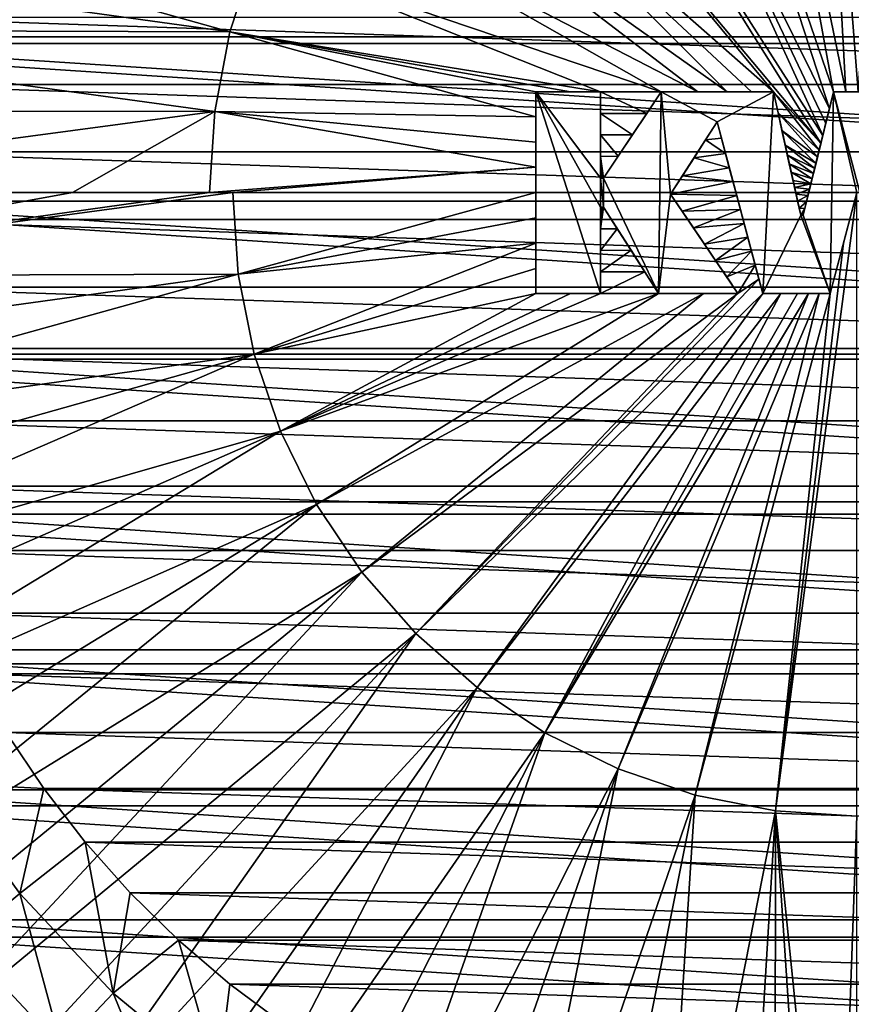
# Model space of a CAD drawing. Header units: metres. Extents: x -23 to 23, y -109 to 35.
# Tile 54 of 73: x -15 to 0, y -14 to 3. Entities that reach past the tile are written whole.
import ezdxf

# ---------------------------------------------------------------- set-up
doc = ezdxf.new("R2010")
doc.units = ezdxf.units.M
doc.layers.add('solid_ORA_SW0003', color=7, linetype='CONTINUOUS')

msp = doc.modelspace()

# ---------------------------------------------------------------- linework, layer by layer
at = {"layer": 'solid_ORA_SW0003'}
for points in [[(-0.190088, 1.900056, 160.6203), (-0.705647, 11.365931, 160.433716), (-2.105811, 11.189049, 160.433716)], [(0.022499, 1.900056, 160.620468), (0.705647, 11.365931, 160.433716), (-0.705647, 11.365931, 160.433716)], [(-0.190088, 1.900056, 160.6203), (0.022499, 1.900056, 160.620468), (-0.705647, 11.365931, 160.433716)], [(-2.105811, 11.189049, 160.433716), (-3.472766, 10.838075, 160.433716), (-0.401728, 1.900056, 160.61969)], [(-0.190088, 1.900056, 160.6203), (-2.105811, 11.189049, 160.433716), (-0.401728, 1.900056, 160.61969)], [(-3.472766, 10.838075, 160.433716), (-4.784953, 10.318542, 160.433716), (-0.475329, 1.602898, 160.624298)], [(-3.472766, 10.838075, 160.433716), (-0.475329, 1.602898, 160.624298), (-0.401728, 1.900056, 160.61969)], [(-4.784953, 10.318542, 160.433716), (-6.021678, 9.638647, 160.433716), (-0.589107, 1.143523, 160.630692)], [(-4.784953, 10.318542, 160.433716), (-0.537375, 1.352388, 160.627914), (-0.475329, 1.602898, 160.624298)], [(-4.784953, 10.318542, 160.433716), (-0.589107, 1.143523, 160.630692), (-0.537375, 1.352388, 160.627914)], [(-6.021678, 9.638647, 160.433716), (-7.163439, 8.80911, 160.433716), (-0.622443, 1.008927, 160.632278)], [(-6.021678, 9.638647, 160.433716), (-0.622443, 1.008927, 160.632278), (-0.589107, 1.143523, 160.630692)], [(-7.163439, 8.80911, 160.433716), (-8.192227, 7.843013, 160.433716), (-1.44873, 1.900056, 160.611374)], [(-7.163439, 8.80911, 160.433716), (-1.44873, 1.900056, 160.611374), (-0.622443, 1.008927, 160.632278)], [(-8.192227, 7.843013, 160.433716), (-9.091819, 6.755593, 160.433716), (-2.252775, 1.900056, 160.601089)], [(-8.192227, 7.843013, 160.433716), (-1.829119, 1.900056, 160.606796), (-1.44873, 1.900056, 160.611374)], [(-8.192227, 7.843013, 160.433716), (-2.252775, 1.900056, 160.601089), (-1.829119, 1.900056, 160.606796)], [(-9.091819, 6.755593, 160.433716), (-9.848028, 5.563999, 160.433716), (-2.759727, 1.900056, 160.593628)], [(-9.091819, 6.755593, 160.433716), (-2.759727, 1.900056, 160.593628), (-2.252775, 1.900056, 160.601089)], [(-20.926617, 5.75727, 160.176529), (-21.248543, 4.376598, 160.176529), (-10.88504, 2.944803, 160.433716)], [(-20.926617, 5.75727, 160.176529), (-10.88504, 2.944803, 160.433716), (-10.448927, 4.287023, 160.433716)], [(20.57247, 2.858529, 129.534592), (-20.57247, 2.858529, 129.534592), (-20.0429, 5.520692, 129.534592)], [(20.57247, 2.858529, 129.534592), (-20.0429, 5.520692, 129.534592), (20.0429, 5.520692, 129.534592)], [(-9.848028, 5.563999, 160.433716), (-10.448927, 4.287023, 160.433716), (-3.398321, 1.900056, 160.583527)], [(-9.848028, 5.563999, 160.433716), (-3.398321, 1.900056, 160.583527), (-2.759727, 1.900056, 160.593628)], [(-20.820354, 2.740934, -1.4), (-20.284445, 5.435173, -1.4), (20.820354, 2.740934, -1.4)], [(-20.284445, 5.435173, -1.4), (20.284445, 5.435173, -1.4), (20.820354, 2.740934, -1.4)], [(-21.248543, 4.376598, 160.176529), (-21.479481, 2.977827, 160.176529), (-10.88504, 2.944803, 160.433716)], [(-10.448927, 4.287023, 160.433716), (-10.88504, 2.944803, 160.433716), (-4.447711, 1.899944, 160.565735)], [(-10.448927, 4.287023, 160.433716), (-4.447711, 1.899944, 160.565735), (-3.398321, 1.900056, 160.583527)], [(-17.299726, 2.030006, 121.353569), (17.299685, 2.030374, 121.353569), (-17.123428, 3.192157, 121.353569)], [(-17.123428, 3.192157, 121.353569), (17.299685, 2.030374, 121.353569), (17.123358, 3.192536, 121.353569)], [(-21.479481, 2.977827, 160.176529), (-21.618441, 1.566947, 160.176529), (-11.14949, 1.558508, 160.433716)], [(-21.479481, 2.977827, 160.176529), (-11.14949, 1.558508, 160.433716), (-10.88504, 2.944803, 160.433716)], [(-10.88504, 2.944803, 160.433716), (-11.14949, 1.558508, 160.433716), (-5.574687, 1.465082, 160.547668)], [(-10.88504, 2.944803, 160.433716), (-4.973688, 1.899996, 160.556396), (-4.447711, 1.899944, 160.565735)], [(-10.88504, 2.944803, 160.433716), (-5.574687, 1.900056, 160.545441), (-4.973688, 1.899996, 160.556396)], [(-10.88504, 2.944803, 160.433716), (-5.574687, 1.465082, 160.547668), (-5.574687, 1.900056, 160.545441)], [(-21, 0, -1.4), (-20.820354, 2.740934, -1.4), (21, 0, -1.4)], [(-20.820354, 2.740934, -1.4), (20.820354, 2.740934, -1.4), (21, 0, -1.4)], [(-20.57247, 2.858529, 129.534592), (20.75, 0.15, 129.534592), (-20.75, 0.15, 129.534592)], [(20.57247, 2.858529, 129.534592), (20.75, 0.15, 129.534592), (-20.57247, 2.858529, 129.534592)], [(-17.39727, 0.85832, 121.353569), (17.397253, 0.858675, 121.353569), (-17.299726, 2.030006, 121.353569)], [(-17.299726, 2.030006, 121.353569), (17.397253, 0.858675, 121.353569), (17.299685, 2.030374, 121.353569)], [(-5.574687, 1.900056, 160.449997), (-5.574687, 0.15, 160.550613), (-5.574687, -0.289814, 160.550278)], [(-5.574687, 1.900056, 160.449997), (-5.574687, 0.589843, 160.550278), (-5.574687, 0.15, 160.550613)], [(-5.574687, 1.900056, 160.449997), (-5.574687, -0.289814, 160.550278), (-5.574687, -0.72837, 160.549286)], [(-5.574687, 1.900056, 160.449997), (-5.574687, -0.72837, 160.549286), (-5.574687, -1.164995, 160.547668)], [(-5.574687, 1.900056, 160.449997), (-5.574687, -1.164995, 160.547668), (-5.574687, -1.599944, 160.545441)], [(-5.574687, 1.900056, 160.449997), (-5.574687, -1.599944, 160.545441), (-5.574687, -1.599944, 160.449997)], [(-4.447711, 1.899944, 160.449997), (-4.973688, 1.899996, 160.556396), (-5.574687, 1.900056, 160.545441)], [(-5.574687, 1.900056, 160.449997), (-5.574687, 1.900056, 160.545441), (-5.574687, 1.465082, 160.547668)], [(-4.447711, 1.899944, 160.449997), (-5.574687, 1.900056, 160.545441), (-5.574687, 1.900056, 160.449997)], [(-5.574687, 1.900056, 160.449997), (-5.574687, 1.465082, 160.547668), (-5.574687, 1.028429, 160.549286)], [(-5.574687, 1.900056, 160.449997), (-5.574687, 1.028429, 160.549286), (-5.574687, 0.589843, 160.550278)], [(-5.574687, 1.900056, 160.449997), (-4.447711, -1.599944, 160.449997), (-4.447711, -0.102996, 160.449997)], [(-4.447711, 0.402996, 160.449997), (-5.574687, 1.900056, 160.449997), (-4.447711, -0.102996, 160.449997)], [(-5.574687, 1.900056, 160.449997), (-5.574687, -1.599944, 160.449997), (-4.447711, -1.599944, 160.449997)], [(-4.447711, 0.402996, 160.449997), (-4.447711, 1.899944, 160.449997), (-5.574687, 1.900056, 160.449997)], [(-4.447711, 1.899944, 160.449997), (-4.447711, 1.899944, 160.565735), (-4.973688, 1.899996, 160.556396)], [(-4.447711, 1.899944, 160.565735), (-3.648186, 1.525765, 160.582123), (-3.398321, 1.900056, 160.583527)], [(-4.447711, 1.899944, 160.565735), (-4.447711, 1.527224, 160.568054), (-3.648186, 1.525765, 160.582123)], [(-4.447711, 0.402996, 160.449997), (-4.447711, 1.527224, 160.568054), (-4.447711, 1.899944, 160.565735)], [(-4.447711, 0.402996, 160.449997), (-4.447711, 1.899944, 160.565735), (-4.447711, 1.899944, 160.449997)], [(-3.398321, 1.900056, 160.449997), (-4.145029, 0.781507, 160.576691), (-4.397711, 0.402996, 160.572754)], [(-3.398321, 1.900056, 160.449997), (-4.397711, 0.402996, 160.572754), (-4.397711, 0.402996, 160.449997)], [(-3.398321, 1.900056, 160.449997), (-4.397711, 0.402996, 160.449997), (-3.441233, -1.599944, 160.449997)], [(-3.398321, 1.900056, 160.449997), (-3.896135, 1.154345, 160.579819), (-4.145029, 0.781507, 160.576691)], [(-3.398321, 1.900056, 160.449997), (-3.648186, 1.525765, 160.582123), (-3.896135, 1.154345, 160.579819)], [(-3.398321, 1.900056, 160.449997), (-3.398321, 1.900056, 160.583527), (-3.648186, 1.525765, 160.582123)], [(-3.398321, 1.900056, 160.449997), (-3.441233, -1.599944, 160.449997), (-3.23259, 0.123596, 160.449997)], [(-1.44873, 1.900056, 160.449997), (-2.759727, 1.900056, 160.593628), (-3.398321, 1.900056, 160.583527)], [(-1.44873, 1.900056, 160.449997), (-3.398321, 1.900056, 160.583527), (-3.398321, 1.900056, 160.449997)], [(-3.398321, 1.900056, 160.449997), (-3.23259, 0.123596, 160.449997), (-2.426285, 1.377916, 160.449997)], [(-1.44873, 1.900056, 160.449997), (-3.398321, 1.900056, 160.449997), (-2.426285, 1.377916, 160.449997)], [(-1.44873, 1.900056, 160.449997), (-2.252775, 1.900056, 160.601089), (-2.759727, 1.900056, 160.593628)], [(-1.44873, 1.900056, 160.449997), (-2.426285, 1.377916, 160.449997), (-1.632777, -1.599944, 160.449997)], [(-1.44873, 1.900056, 160.449997), (-1.829119, 1.900056, 160.606796), (-2.252775, 1.900056, 160.601089)], [(-1.44873, 1.900056, 160.449997), (-1.44873, 1.900056, 160.611374), (-1.829119, 1.900056, 160.606796)], [(-0.973998, -0.239903, 160.449997), (-1.44873, 1.900056, 160.449997), (-1.632777, -1.599944, 160.449997)], [(-1.44873, 1.900056, 160.611374), (-0.65272, 0.886685, 160.633575), (-0.622443, 1.008927, 160.632278)], [(-1.44873, 1.900056, 160.611374), (-1.367503, 1.533908, 160.617081), (-0.65272, 0.886685, 160.633575)], [(-0.973998, -0.239903, 160.449997), (-1.367503, 1.533908, 160.617081), (-1.44873, 1.900056, 160.611374)], [(-0.973998, -0.239903, 160.449997), (-1.44873, 1.900056, 160.611374), (-1.44873, 1.900056, 160.449997)], [(-0.401728, 1.900056, 160.449997), (-0.902962, -0.123661, 160.634277), (-0.931753, -0.239903, 160.633148)], [(-0.401728, 1.900056, 160.449997), (-0.931753, -0.239903, 160.633148), (-0.931753, -0.239903, 160.449997)], [(-0.401728, 1.900056, 160.449997), (-0.931753, -0.239903, 160.449997), (-0.462556, -1.599944, 160.449997)], [(-0.401728, 1.900056, 160.449997), (-0.874927, -0.010469, 160.635178), (-0.902962, -0.123661, 160.634277)], [(-0.401728, 1.900056, 160.449997), (-0.847288, 0.101123, 160.635864), (-0.874927, -0.010469, 160.635178)], [(-0.401728, 1.900056, 160.449997), (-0.819723, 0.212416, 160.636322), (-0.847288, 0.101123, 160.635864)], [(-0.401728, 1.900056, 160.449997), (-0.79753, 0.302019, 160.63649), (-0.819723, 0.212416, 160.636322)], [(-0.401728, 1.900056, 160.449997), (-0.775213, 0.392125, 160.63649), (-0.79753, 0.302019, 160.63649)], [(-0.401728, 1.900056, 160.449997), (-0.752966, 0.481947, 160.636307), (-0.775213, 0.392125, 160.63649)], [(-0.401728, 1.900056, 160.449997), (-0.730876, 0.571131, 160.635956), (-0.752966, 0.481947, 160.636307)], [(-0.401728, 1.900056, 160.449997), (-0.708849, 0.660065, 160.635452), (-0.730876, 0.571131, 160.635956)], [(-0.401728, 1.900056, 160.449997), (-0.681186, 0.771756, 160.634628), (-0.708849, 0.660065, 160.635452)], [(-0.401728, 1.900056, 160.449997), (-0.65272, 0.886685, 160.633575), (-0.681186, 0.771756, 160.634628)], [(-0.401728, 1.900056, 160.449997), (-0.622443, 1.008927, 160.632278), (-0.65272, 0.886685, 160.633575)], [(-0.401728, 1.900056, 160.449997), (-0.589107, 1.143523, 160.630692), (-0.622443, 1.008927, 160.632278)], [(-0.401728, 1.900056, 160.449997), (-0.537375, 1.352388, 160.627914), (-0.589107, 1.143523, 160.630692)], [(-0.401728, 1.900056, 160.449997), (-0.475329, 1.602898, 160.624298), (-0.537375, 1.352388, 160.627914)], [(-0.401728, 1.900056, 160.449997), (-0.401728, 1.900056, 160.61969), (-0.475329, 1.602898, 160.624298)], [(-0.401728, 1.900056, 160.449997), (-0.462556, -1.599944, 160.449997), (0, 0.15, 160.449997)], [(0.446376, 1.900056, 160.449997), (-0.190088, 1.900056, 160.6203), (-0.401728, 1.900056, 160.61969)], [(0.446376, 1.900056, 160.449997), (-0.401728, 1.900056, 160.61969), (-0.401728, 1.900056, 160.449997)], [(-0.401728, 1.900056, 160.449997), (0, 0.15, 160.449997), (0.054992, 0.15, 160.449997)], [(0.446376, 1.900056, 160.449997), (-0.401728, 1.900056, 160.449997), (0.054992, 0.15, 160.449997)], [(0.446376, 1.900056, 160.449997), (0.022499, 1.900056, 160.620468), (-0.190088, 1.900056, 160.6203)], [(-21.618441, 1.566947, 160.176529), (-21.664827, 0.15, 160.176529), (-11.14949, 1.558508, 160.433716)], [(-11.14949, 1.558508, 160.433716), (-21.664827, 0.15, 160.176529), (-13.620133, 0.15, 160.379761)], [(-11.14949, 1.558508, 160.433716), (-13.620133, 0.15, 160.379761), (-11.238107, 0.15, 160.433716)], [(-11.14949, 1.558508, 160.433716), (-11.238107, 0.15, 160.433716), (-5.574687, 0.589843, 160.550278)], [(-11.14949, 1.558508, 160.433716), (-5.574687, 1.028429, 160.549286), (-5.574687, 1.465082, 160.547668)], [(-11.14949, 1.558508, 160.433716), (-5.574687, 0.589843, 160.550278), (-5.574687, 1.028429, 160.549286)], [(-4.447711, 1.527224, 160.568054), (-3.896135, 1.154345, 160.579819), (-3.648186, 1.525765, 160.582123)], [(-4.447711, 1.527224, 160.568054), (-4.447711, 1.153933, 160.56987), (-3.896135, 1.154345, 160.579819)], [(-4.447711, 0.402996, 160.449997), (-4.447711, 1.153933, 160.56987), (-4.447711, 1.527224, 160.568054)], [(-3.23259, 0.123596, 160.449997), (-2.627009, 1.065661, 160.602341), (-2.426285, 1.377916, 160.603455)], [(-3.23259, 0.123596, 160.449997), (-2.426285, 1.377916, 160.603455), (-2.426285, 1.377916, 160.449997)], [(-2.350934, 1.09514, 160.60675), (-2.426285, 1.377916, 160.603455), (-2.627009, 1.065661, 160.602341)], [(-2.426285, 1.377916, 160.449997), (-2.426285, 1.377916, 160.603455), (-2.350934, 1.09514, 160.60675)], [(-2.426285, 1.377916, 160.449997), (-2.350934, 1.09514, 160.60675), (-2.280926, 0.832413, 160.609451)], [(-2.426285, 1.377916, 160.449997), (-2.280926, 0.832413, 160.609451), (-2.214495, 0.583116, 160.611649)], [(-2.426285, 1.377916, 160.449997), (-2.214495, 0.583116, 160.611649), (-2.149921, 0.340784, 160.613358)], [(-2.426285, 1.377916, 160.449997), (-2.149921, 0.340784, 160.613358), (-2.085746, 0.099948, 160.614624)], [(-2.426285, 1.377916, 160.449997), (-2.085746, 0.099948, 160.614624), (-2.021486, -0.141207, 160.615387)], [(-2.426285, 1.377916, 160.449997), (-2.021486, -0.141207, 160.615387), (-1.956981, -0.38328, 160.615631)], [(-2.426285, 1.377916, 160.449997), (-1.956981, -0.38328, 160.615631), (-1.892533, -0.625138, 160.615341)], [(-2.426285, 1.377916, 160.449997), (-1.892533, -0.625138, 160.615341), (-1.828392, -0.865842, 160.614532)], [(-2.426285, 1.377916, 160.449997), (-1.828392, -0.865842, 160.614532), (-1.764119, -1.107046, 160.61322)], [(-2.426285, 1.377916, 160.449997), (-1.764119, -1.107046, 160.61322), (-1.699126, -1.350951, 160.61145)], [(-2.426285, 1.377916, 160.449997), (-1.699126, -1.350951, 160.61145), (-1.632777, -1.599944, 160.609238)], [(-2.426285, 1.377916, 160.449997), (-1.632777, -1.599944, 160.609238), (-1.632777, -1.599944, 160.449997)], [(-1.367503, 1.533908, 160.617081), (-0.681186, 0.771756, 160.634628), (-0.65272, 0.886685, 160.633575)], [(-1.367503, 1.533908, 160.617081), (-1.300065, 1.229914, 160.621506), (-0.681186, 0.771756, 160.634628)], [(-0.973998, -0.239903, 160.449997), (-1.300065, 1.229914, 160.621506), (-1.367503, 1.533908, 160.617081)], [(-1.300065, 1.229914, 160.621506), (-0.708849, 0.660065, 160.635452), (-0.681186, 0.771756, 160.634628)], [(-1.300065, 1.229914, 160.621506), (-1.243569, 0.975245, 160.624908), (-0.708849, 0.660065, 160.635452)], [(-0.973998, -0.239903, 160.449997), (-1.243569, 0.975245, 160.624908), (-1.300065, 1.229914, 160.621506)], [(-4.447711, 1.153933, 160.56987), (-4.145029, 0.781507, 160.576691), (-3.896135, 1.154345, 160.579819)], [(-4.447711, 1.153933, 160.56987), (-4.447711, 0.779412, 160.571121), (-4.145029, 0.781507, 160.576691)], [(-4.447711, 0.402996, 160.449997), (-4.447711, 0.779412, 160.571121), (-4.447711, 1.153933, 160.56987)], [(-3.23259, 0.123596, 160.449997), (-2.825971, 0.756149, 160.600418), (-2.627009, 1.065661, 160.602341)], [(-2.280926, 0.832413, 160.609451), (-2.627009, 1.065661, 160.602341), (-2.825971, 0.756149, 160.600418)], [(-2.280926, 0.832413, 160.609451), (-2.350934, 1.09514, 160.60675), (-2.627009, 1.065661, 160.602341)], [(-17.415533, -0.317011, 121.353569), (17.415539, -0.31667, 121.353569), (-17.39727, 0.85832, 121.353569)], [(-17.39727, 0.85832, 121.353569), (17.415539, -0.31667, 121.353569), (17.397253, 0.858675, 121.353569)], [(-1.243569, 0.975245, 160.624908), (-0.730876, 0.571131, 160.635956), (-0.708849, 0.660065, 160.635452)], [(-1.243569, 0.975245, 160.624908), (-1.206423, 0.807804, 160.626938), (-0.730876, 0.571131, 160.635956)], [(-0.973998, -0.239903, 160.449997), (-1.206423, 0.807804, 160.626938), (-1.243569, 0.975245, 160.624908)], [(-4.447711, 0.779412, 160.571121), (-4.397711, 0.402996, 160.572754), (-4.145029, 0.781507, 160.576691)], [(-4.447711, 0.779412, 160.571121), (-4.422687, 0.402996, 160.572281), (-4.397711, 0.402996, 160.572754)], [(-4.447711, 0.779412, 160.571121), (-4.447711, 0.402996, 160.571823), (-4.422687, 0.402996, 160.572281)], [(-4.447711, 0.402996, 160.449997), (-4.447711, 0.402996, 160.571823), (-4.447711, 0.779412, 160.571121)], [(-3.23259, 0.123596, 160.449997), (-3.026672, 0.44393, 160.597717), (-2.825971, 0.756149, 160.600418)], [(-2.214495, 0.583116, 160.611649), (-2.825971, 0.756149, 160.600418), (-3.026672, 0.44393, 160.597717)], [(-2.214495, 0.583116, 160.611649), (-2.280926, 0.832413, 160.609451), (-2.825971, 0.756149, 160.600418)], [(-1.206423, 0.807804, 160.626938), (-0.752966, 0.481947, 160.636307), (-0.730876, 0.571131, 160.635956)], [(-1.206423, 0.807804, 160.626938), (-1.172052, 0.65287, 160.628632), (-0.752966, 0.481947, 160.636307)], [(-0.973998, -0.239903, 160.449997), (-1.172052, 0.65287, 160.628632), (-1.206423, 0.807804, 160.626938)], [(-5.574687, 0.589843, 160.550278), (-11.238107, 0.15, 160.433716), (-10.833055, 0.15, 160.442612)], [(-5.574687, 0.589843, 160.550278), (-10.833055, 0.15, 160.442612), (-5.574687, 0.15, 160.550613)], [(-2.149921, 0.340784, 160.613358), (-2.214495, 0.583116, 160.611649), (-3.026672, 0.44393, 160.597717)], [(-1.172052, 0.65287, 160.628632), (-0.775213, 0.392125, 160.63649), (-0.752966, 0.481947, 160.636307)], [(-1.172052, 0.65287, 160.628632), (-1.139162, 0.504608, 160.630035), (-0.775213, 0.392125, 160.63649)], [(-0.973998, -0.239903, 160.449997), (-1.139162, 0.504608, 160.630035), (-1.172052, 0.65287, 160.628632)], [(-4.422687, 0.402996, 160.572281), (-4.447711, 0.402996, 160.571823), (-4.447711, 0.402996, 160.449997)], [(-4.447711, 0.402996, 160.449997), (-4.397711, 0.402996, 160.572754), (-4.422687, 0.402996, 160.572281)], [(-4.397711, 0.402996, 160.449997), (-4.397711, 0.402996, 160.572754), (-4.447711, 0.402996, 160.449997)], [(-4.447711, 0.402996, 160.449997), (-4.447711, -0.102996, 160.449997), (-4.397711, -0.102996, 160.449997)], [(-4.397711, 0.402996, 160.449997), (-4.447711, 0.402996, 160.449997), (-4.397711, -0.102996, 160.449997)], [(-4.397711, 0.402996, 160.449997), (-4.397711, -0.102996, 160.449997), (-3.441233, -1.599944, 160.449997)], [(-2.149921, 0.340784, 160.613358), (-3.026672, 0.44393, 160.597717), (-3.23259, 0.123596, 160.594254)], [(-3.23259, 0.123596, 160.449997), (-3.23259, 0.123596, 160.594254), (-3.026672, 0.44393, 160.597717)], [(-1.139162, 0.504608, 160.630035), (-0.79753, 0.302019, 160.63649), (-0.775213, 0.392125, 160.63649)], [(-1.139162, 0.504608, 160.630035), (-1.106711, 0.358329, 160.63118), (-0.79753, 0.302019, 160.63649)], [(-0.973998, -0.239903, 160.449997), (-1.106711, 0.358329, 160.63118), (-1.139162, 0.504608, 160.630035)], [(-1.106711, 0.358329, 160.63118), (-1.080572, 0.240504, 160.631882), (-0.79753, 0.302019, 160.63649)], [(-0.973998, -0.239903, 160.449997), (-1.080572, 0.240504, 160.631882), (-1.106711, 0.358329, 160.63118)], [(-2.085746, 0.099948, 160.614624), (-2.149921, 0.340784, 160.613358), (-3.23259, 0.123596, 160.594254)], [(-1.080572, 0.240504, 160.631882), (-0.819723, 0.212416, 160.636322), (-0.79753, 0.302019, 160.63649)], [(-1.080572, 0.240504, 160.631882), (-1.054256, 0.121879, 160.632385), (-0.819723, 0.212416, 160.636322)], [(-0.973998, -0.239903, 160.449997), (-1.054256, 0.121879, 160.632385), (-1.080572, 0.240504, 160.631882)], [(-1.054256, 0.121879, 160.632385), (-0.847288, 0.101123, 160.635864), (-0.819723, 0.212416, 160.636322)], [(-13.620133, 0.15, 160.379761), (-21.664827, 0.15, 160.176529), (-21.61614, -1.301626, 160.176529)], [(-21.61614, -1.301626, 160.176529), (-10.740376, -1.263997, 160.442612), (-10.833055, 0.15, 160.442612)], [(-11.238107, 0.15, 160.433716), (-21.61614, -1.301626, 160.176529), (-10.833055, 0.15, 160.442612)], [(-11.238107, 0.15, 160.433716), (-13.620133, 0.15, 160.379761), (-21.61614, -1.301626, 160.176529)], [(20.820354, -2.740934, -1.4), (-21, 0, -1.4), (21, 0, -1.4)], [(20.820354, -2.740934, -1.4), (-20.820354, -2.740934, -1.4), (-21, 0, -1.4)], [(-20.75, 0.15, 129.534592), (20.75, 0.15, 129.534592), (20.57247, -2.558529, 129.534592)], [(-20.75, 0.15, 129.534592), (20.57247, -2.558529, 129.534592), (-20.57247, -2.558529, 129.534592)], [(-5.574687, 0.15, 160.550613), (-10.833055, 0.15, 160.442612), (-10.740376, -1.263997, 160.442612)], [(-5.574687, -0.289814, 160.550278), (-5.574687, 0.15, 160.550613), (-10.740376, -1.263997, 160.442612)], [(-3.441233, -1.599944, 160.449997), (-2.062683, -1.599944, 160.449997), (-3.23259, 0.123596, 160.449997)], [(-3.031591, -0.172522, 160.597565), (-2.085746, 0.099948, 160.614624), (-3.23259, 0.123596, 160.594254)], [(-2.062683, -1.599944, 160.449997), (-3.031591, -0.172522, 160.597565), (-3.23259, 0.123596, 160.594254)], [(-2.062683, -1.599944, 160.449997), (-3.23259, 0.123596, 160.594254), (-3.23259, 0.123596, 160.449997)], [(-3.031591, -0.172522, 160.597565), (-2.021486, -0.141207, 160.615387), (-2.085746, 0.099948, 160.614624)], [(-1.413997, -10.590377, 160.442612), (0, 0.15, 160.649994), (-0.231279, -0.724975, 160.634918)], [(-1.413997, -10.590377, 160.442612), (0, -10.683055, 160.442612), (0, 0.15, 160.649994)], [(-1.054256, 0.121879, 160.632385), (-1.027756, 0.00242, 160.63266), (-0.847288, 0.101123, 160.635864)], [(-0.973998, -0.239903, 160.449997), (-1.027756, 0.00242, 160.63266), (-1.054256, 0.121879, 160.632385)], [(-1.027756, 0.00242, 160.63266), (-0.874927, -0.010469, 160.635178), (-0.847288, 0.101123, 160.635864)], [(-1.027756, 0.00242, 160.63266), (-1.000941, -0.118454, 160.632706), (-0.874927, -0.010469, 160.635178)], [(-0.973998, -0.239903, 160.449997), (-1.000941, -0.118454, 160.632706), (-1.027756, 0.00242, 160.63266)], [(-0.462556, -1.599944, 160.449997), (-0.231279, -0.724975, 160.634918), (0, 0.15, 160.649994)], [(-0.462556, -1.599944, 160.449997), (0, 0.15, 160.649994), (0, 0.15, 160.449997)], [(-4.422687, -0.102996, 160.572281), (-4.447711, -0.102996, 160.571823), (-4.447711, -0.479942, 160.571121)], [(-4.447711, -1.599944, 160.449997), (-4.447711, -0.479942, 160.571121), (-4.447711, -0.102996, 160.571823)], [(-4.397711, -0.102996, 160.572754), (-4.422687, -0.102996, 160.572281), (-4.447711, -0.479942, 160.571121)], [(-4.158166, -0.477899, 160.576462), (-4.397711, -0.102996, 160.572754), (-4.447711, -0.479942, 160.571121)], [(-4.397711, -0.102996, 160.449997), (-4.447711, -0.102996, 160.571823), (-4.422687, -0.102996, 160.572281)], [(-4.447711, -0.102996, 160.449997), (-4.447711, -0.102996, 160.571823), (-4.397711, -0.102996, 160.449997)], [(-4.447711, -1.599944, 160.449997), (-4.447711, -0.102996, 160.571823), (-4.447711, -0.102996, 160.449997)], [(-4.397711, -0.102996, 160.449997), (-4.422687, -0.102996, 160.572281), (-4.397711, -0.102996, 160.572754)], [(-4.397711, -0.102996, 160.449997), (-4.397711, -0.102996, 160.572754), (-4.158166, -0.477899, 160.576462)], [(-4.397711, -0.102996, 160.449997), (-4.158166, -0.477899, 160.576462), (-3.920267, -0.850225, 160.579407)], [(-4.397711, -0.102996, 160.449997), (-3.920267, -0.850225, 160.579407), (-3.681975, -1.223167, 160.581558)], [(-4.397711, -0.102996, 160.449997), (-3.681975, -1.223167, 160.581558), (-3.441233, -1.599944, 160.582825)], [(-4.397711, -0.102996, 160.449997), (-3.441233, -1.599944, 160.582825), (-3.441233, -1.599944, 160.449997)], [(-3.031591, -0.172522, 160.597565), (-2.837017, -0.459174, 160.600204), (-2.021486, -0.141207, 160.615387)], [(-2.837017, -0.459174, 160.600204), (-1.956981, -0.38328, 160.615631), (-2.021486, -0.141207, 160.615387)], [(-1.000941, -0.118454, 160.632706), (-0.902962, -0.123661, 160.634277), (-0.874927, -0.010469, 160.635178)], [(-1.000941, -0.118454, 160.632706), (-0.973998, -0.239903, 160.632477), (-0.902962, -0.123661, 160.634277)], [(-0.973998, -0.239903, 160.449997), (-0.973998, -0.239903, 160.632477), (-1.000941, -0.118454, 160.632706)], [(-0.973998, -0.239903, 160.632477), (-0.952672, -0.239903, 160.632813), (-0.902962, -0.123661, 160.634277)], [(-0.952672, -0.239903, 160.632813), (-0.931753, -0.239903, 160.633148), (-0.902962, -0.123661, 160.634277)], [(-17.415533, -0.317011, 121.353569), (17.354517, -1.49079, 121.353569), (17.415539, -0.31667, 121.353569)], [(-17.35449, -1.491115, 121.353569), (17.354517, -1.49079, 121.353569), (-17.415533, -0.317011, 121.353569)], [(-5.574687, -0.72837, 160.549286), (-5.574687, -0.289814, 160.550278), (-10.740376, -1.263997, 160.442612)], [(-2.062683, -1.599944, 160.449997), (-2.837017, -0.459174, 160.600204), (-3.031591, -0.172522, 160.597565)], [(-0.973998, -0.239903, 160.449997), (-1.632777, -1.599944, 160.449997), (-0.462556, -1.599944, 160.449997)], [(-0.952672, -0.239903, 160.632813), (-0.973998, -0.239903, 160.632477), (-0.973998, -0.239903, 160.449997)], [(-0.973998, -0.239903, 160.449997), (-0.931753, -0.239903, 160.633148), (-0.952672, -0.239903, 160.632813)], [(-0.931753, -0.239903, 160.449997), (-0.931753, -0.239903, 160.633148), (-0.973998, -0.239903, 160.449997)], [(-0.931753, -0.239903, 160.449997), (-0.973998, -0.239903, 160.449997), (-0.462556, -1.599944, 160.449997)], [(-4.158166, -0.477899, 160.576462), (-4.447711, -0.479942, 160.571121), (-4.447711, -0.854732, 160.569855)], [(-3.920267, -0.850225, 160.579407), (-4.158166, -0.477899, 160.576462), (-4.447711, -0.854732, 160.569855)], [(-4.447711, -1.599944, 160.449997), (-4.447711, -0.854732, 160.569855), (-4.447711, -0.479942, 160.571121)], [(-2.837017, -0.459174, 160.600204), (-2.64449, -0.74281, 160.602173), (-1.956981, -0.38328, 160.615631)], [(-2.062683, -1.599944, 160.449997), (-2.64449, -0.74281, 160.602173), (-2.837017, -0.459174, 160.600204)], [(-2.64449, -0.74281, 160.602173), (-1.892533, -0.625138, 160.615341), (-1.956981, -0.38328, 160.615631)], [(-2.64449, -0.74281, 160.602173), (-2.451408, -1.027264, 160.603455), (-1.892533, -0.625138, 160.615341)], [(-2.451408, -1.027264, 160.603455), (-1.828392, -0.865842, 160.614532), (-1.892533, -0.625138, 160.615341)], [(-5.574687, -0.72837, 160.549286), (-10.740376, -1.263997, 160.442612), (-10.463927, -2.653801, 160.442612)], [(-5.574687, -1.164995, 160.547668), (-5.574687, -0.72837, 160.549286), (-10.463927, -2.653801, 160.442612)], [(-3.920267, -0.850225, 160.579407), (-4.447711, -0.854732, 160.569855), (-4.447711, -1.227893, 160.568054)], [(-3.681975, -1.223167, 160.581558), (-3.920267, -0.850225, 160.579407), (-4.447711, -1.227893, 160.568054)], [(-4.447711, -1.599944, 160.449997), (-4.447711, -1.227893, 160.568054), (-4.447711, -0.854732, 160.569855)], [(-2.062683, -1.599944, 160.449997), (-2.451408, -1.027264, 160.603455), (-2.64449, -0.74281, 160.602173)], [(-1.413997, -10.590377, 160.442612), (-0.231279, -0.724975, 160.634918), (-0.462556, -1.599944, 160.619431)], [(-0.462556, -1.599944, 160.449997), (-0.462556, -1.599944, 160.619431), (-0.231279, -0.724975, 160.634918)], [(-2.451408, -1.027264, 160.603455), (-2.257179, -1.313407, 160.603973), (-1.828392, -0.865842, 160.614532)], [(-2.257179, -1.313407, 160.603973), (-1.764119, -1.107046, 160.61322), (-1.828392, -0.865842, 160.614532)], [(-5.574687, -1.599944, 160.545441), (-5.574687, -1.164995, 160.547668), (-10.463927, -2.653801, 160.442612)], [(-2.062683, -1.599944, 160.449997), (-2.257179, -1.313407, 160.603973), (-2.451408, -1.027264, 160.603455)], [(-2.257179, -1.313407, 160.603973), (-2.062683, -1.599944, 160.603714), (-1.764119, -1.107046, 160.61322)], [(-2.062683, -1.599944, 160.603714), (-1.699126, -1.350951, 160.61145), (-1.764119, -1.107046, 160.61322)], [(-21.61614, -1.301626, 160.176529), (-21.470297, -2.746731, 160.176529), (-10.740376, -1.263997, 160.442612)], [(-21.470297, -2.746731, 160.176529), (-21.227955, -4.178815, 160.176529), (-10.740376, -1.263997, 160.442612)], [(-21.227955, -4.178815, 160.176529), (-10.463927, -2.653801, 160.442612), (-10.740376, -1.263997, 160.442612)], [(-7.660127, -7.510127, 160.442612), (-1.632777, -1.599944, 160.609238), (-1.699126, -1.350951, 160.61145)], [(-2.062683, -1.599944, 160.603714), (-7.660127, -7.510127, 160.442612), (-1.699126, -1.350951, 160.61145)], [(-3.681975, -1.223167, 160.581558), (-4.447711, -1.227893, 160.568054), (-4.447711, -1.599944, 160.565735)], [(-3.441233, -1.599944, 160.582825), (-3.681975, -1.223167, 160.581558), (-4.447711, -1.599944, 160.565735)], [(-4.447711, -1.599944, 160.449997), (-4.447711, -1.599944, 160.565735), (-4.447711, -1.227893, 160.568054)], [(-2.062683, -1.599944, 160.449997), (-2.062683, -1.599944, 160.603714), (-2.257179, -1.313407, 160.603973)], [(-17.35449, -1.491115, 121.353569), (17.214418, -2.658004, 121.353569), (17.354517, -1.49079, 121.353569)], [(-17.214371, -2.658311, 121.353569), (17.214418, -2.658004, 121.353569), (-17.35449, -1.491115, 121.353569)], [(-5.574687, -1.599944, 160.545441), (-10.463927, -2.653801, 160.442612), (-10.008437, -3.995631, 160.442612)], [(-3.441233, -1.599944, 160.582825), (-10.008437, -3.995631, 160.442612), (-9.381701, -5.266527, 160.442612)], [(-4.972316, -1.599944, 160.556412), (-5.574687, -1.599944, 160.545441), (-10.008437, -3.995631, 160.442612)], [(-4.447711, -1.599944, 160.565735), (-4.972316, -1.599944, 160.556412), (-10.008437, -3.995631, 160.442612)], [(-3.441233, -1.599944, 160.582825), (-4.447711, -1.599944, 160.565735), (-10.008437, -3.995631, 160.442612)], [(-2.661818, -1.599944, 160.595108), (-9.381701, -5.266527, 160.442612), (-8.59444, -6.444746, 160.442612)], [(-2.661818, -1.599944, 160.595108), (-3.441233, -1.599944, 160.582825), (-9.381701, -5.266527, 160.442612)], [(-2.062683, -1.599944, 160.603714), (-8.59444, -6.444746, 160.442612), (-7.660127, -7.510127, 160.442612)], [(-2.062683, -1.599944, 160.603714), (-2.661818, -1.599944, 160.595108), (-8.59444, -6.444746, 160.442612)], [(-7.660127, -7.510127, 160.442612), (-6.594746, -8.44444, 160.442612), (-1.632777, -1.599944, 160.609238)], [(-6.594746, -8.44444, 160.442612), (-1.318745, -1.599944, 160.612793), (-1.632777, -1.599944, 160.609238)], [(-6.594746, -8.44444, 160.442612), (-5.416527, -9.231701, 160.442612), (-1.318745, -1.599944, 160.612793)], [(-5.574687, -1.599944, 160.449997), (-5.574687, -1.599944, 160.545441), (-4.972316, -1.599944, 160.556412)], [(-5.574687, -1.599944, 160.449997), (-4.972316, -1.599944, 160.556412), (-4.447711, -1.599944, 160.565735)], [(-5.574687, -1.599944, 160.449997), (-4.447711, -1.599944, 160.565735), (-4.447711, -1.599944, 160.449997)], [(-5.416527, -9.231701, 160.442612), (-1.027419, -1.599944, 160.615616), (-1.318745, -1.599944, 160.612793)], [(-5.416527, -9.231701, 160.442612), (-0.838818, -1.599944, 160.617172), (-1.027419, -1.599944, 160.615616)], [(-5.416527, -9.231701, 160.442612), (-4.14563, -9.858438, 160.442612), (-0.838818, -1.599944, 160.617172)], [(-4.14563, -9.858438, 160.442612), (-0.651349, -1.599944, 160.618439), (-0.838818, -1.599944, 160.617172)], [(-4.14563, -9.858438, 160.442612), (-2.803801, -10.313928, 160.442612), (-0.651349, -1.599944, 160.618439)], [(-3.441233, -1.599944, 160.449997), (-3.441233, -1.599944, 160.582825), (-2.661818, -1.599944, 160.595108)], [(-3.441233, -1.599944, 160.449997), (-2.661818, -1.599944, 160.595108), (-2.062683, -1.599944, 160.603714)], [(-3.441233, -1.599944, 160.449997), (-2.062683, -1.599944, 160.603714), (-2.062683, -1.599944, 160.449997)], [(-2.803801, -10.313928, 160.442612), (-0.462556, -1.599944, 160.619431), (-0.651349, -1.599944, 160.618439)], [(-2.803801, -10.313928, 160.442612), (-1.413997, -10.590377, 160.442612), (-0.462556, -1.599944, 160.619431)], [(-1.632777, -1.599944, 160.449997), (-1.632777, -1.599944, 160.609238), (-1.318745, -1.599944, 160.612793)], [(-1.632777, -1.599944, 160.449997), (-1.318745, -1.599944, 160.612793), (-1.027419, -1.599944, 160.615616)], [(-1.632777, -1.599944, 160.449997), (-1.027419, -1.599944, 160.615616), (-0.838818, -1.599944, 160.617172)], [(-1.632777, -1.599944, 160.449997), (-0.838818, -1.599944, 160.617172), (-0.651349, -1.599944, 160.618439)], [(-1.632777, -1.599944, 160.449997), (-0.651349, -1.599944, 160.618439), (-0.462556, -1.599944, 160.619431)], [(-1.632777, -1.599944, 160.449997), (-0.462556, -1.599944, 160.619431), (-0.462556, -1.599944, 160.449997)], [(-20.57247, -2.558529, 129.534592), (20.57247, -2.558529, 129.534592), (20.0429, -5.220692, 129.534592)], [(-20.57247, -2.558529, 129.534592), (20.0429, -5.220692, 129.534592), (-20.0429, -5.220692, 129.534592)], [(-21.227955, -4.178815, 160.176529), (-20.890202, -5.591444, 160.176529), (-10.463927, -2.653801, 160.442612)], [(-20.890202, -5.591444, 160.176529), (-20.458557, -6.978265, 160.176529), (-10.463927, -2.653801, 160.442612)], [(-20.458557, -6.978265, 160.176529), (-10.008437, -3.995631, 160.442612), (-10.463927, -2.653801, 160.442612)], [(-17.214371, -2.658311, 121.353569), (16.995937, -3.813114, 121.353569), (17.214418, -2.658004, 121.353569)], [(-16.995872, -3.813403, 121.353569), (16.995937, -3.813114, 121.353569), (-17.214371, -2.658311, 121.353569)], [(20.284445, -5.435173, -1.4), (-20.284445, -5.435173, -1.4), (-20.820354, -2.740934, -1.4)], [(20.820354, -2.740934, -1.4), (20.284445, -5.435173, -1.4), (-20.820354, -2.740934, -1.4)], [(-16.995872, -3.813403, 121.353569), (16.699978, -4.950959, 121.353569), (16.995937, -3.813114, 121.353569)], [(-16.699898, -4.951229, 121.353569), (16.699978, -4.950959, 121.353569), (-16.995872, -3.813403, 121.353569)], [(-20.458557, -6.978265, 160.176529), (-19.934959, -8.333048, 160.176529), (-10.008437, -3.995631, 160.442612)], [(-19.934959, -8.333048, 160.176529), (-19.321762, -9.649704, 160.176529), (-10.008437, -3.995631, 160.442612)], [(-19.321762, -9.649704, 160.176529), (-9.381701, -5.266527, 160.442612), (-10.008437, -3.995631, 160.442612)], [(-16.699898, -4.951229, 121.353569), (16.328035, -6.06605, 121.353569), (16.699978, -4.950959, 121.353569)], [(-16.327944, -6.0663, 121.353569), (16.328035, -6.06605, 121.353569), (-16.699898, -4.951229, 121.353569)], [(-20.0429, -5.220692, 129.534592), (20.0429, -5.220692, 129.534592), (19.170403, -7.790908, 129.534592)], [(-20.0429, -5.220692, 129.534592), (19.170403, -7.790908, 129.534592), (-19.170403, -7.790908, 129.534592)], [(-19.321762, -9.649704, 160.176529), (-18.621723, -10.922315, 160.176529), (-9.381701, -5.266527, 160.442612)], [(-18.621723, -10.922315, 160.176529), (-17.837988, -12.145159, 160.176529), (-9.381701, -5.266527, 160.442612)], [(-17.837988, -12.145159, 160.176529), (-8.59444, -6.444746, 160.442612), (-9.381701, -5.266527, 160.442612)], [(19.401432, -8.036427, -1.4), (-19.401432, -8.036427, -1.4), (-20.284445, -5.435173, -1.4)], [(20.284445, -5.435173, -1.4), (19.401432, -8.036427, -1.4), (-20.284445, -5.435173, -1.4)], [(-16.327944, -6.0663, 121.353569), (15.881602, -7.153752, 121.353569), (16.328035, -6.06605, 121.353569)], [(-15.881499, -7.153982, 121.353569), (15.881602, -7.153752, 121.353569), (-16.327944, -6.0663, 121.353569)], [(-17.837988, -12.145159, 160.176529), (-16.974079, -13.31274, 160.176529), (-8.59444, -6.444746, 160.442612)], [(-16.974079, -13.31274, 160.176529), (-16.033875, -14.419818, 160.176529), (-8.59444, -6.444746, 160.442612)], [(-16.033875, -14.419818, 160.176529), (-7.660127, -7.510127, 160.442612), (-8.59444, -6.444746, 160.442612)], [(-15.881499, -7.153982, 121.353569), (15.362958, -8.208606, 121.353569), (15.881602, -7.153752, 121.353569)], [(-15.362846, -8.208815, 121.353569), (15.362958, -8.208606, 121.353569), (-15.881499, -7.153982, 121.353569)], [(-16.033875, -14.419818, 160.176529), (-15.021601, -15.461413, 160.176529), (-7.660127, -7.510127, 160.442612)], [(-15.021601, -15.461413, 160.176529), (-13.94181, -16.432842, 160.176529), (-7.660127, -7.510127, 160.442612)], [(-13.94181, -16.432842, 160.176529), (-6.594746, -8.44444, 160.442612), (-7.660127, -7.510127, 160.442612)], [(-19.170403, -7.790908, 129.534592), (19.170403, -7.790908, 129.534592), (17.970074, -10.224913, 129.534592)], [(-19.170403, -7.790908, 129.534592), (17.970074, -10.224913, 129.534592), (-17.970074, -10.224913, 129.534592)], [(18.186489, -10.500073, -1.4), (-18.186489, -10.500073, -1.4), (-19.401432, -8.036427, -1.4)], [(19.401432, -8.036427, -1.4), (18.186489, -10.500073, -1.4), (-19.401432, -8.036427, -1.4)], [(-15.362846, -8.208815, 121.353569), (14.774222, -9.226268, 121.353569), (15.362958, -8.208606, 121.353569)], [(-14.774104, -9.226457, 121.353569), (14.774222, -9.226268, 121.353569), (-15.362846, -8.208815, 121.353569)], [(-13.94181, -16.432842, 160.176529), (-12.799357, -17.329737, 160.176529), (-6.594746, -8.44444, 160.442612)], [(-12.799357, -17.329737, 160.176529), (-11.59938, -18.148064, 160.176529), (-6.594746, -8.44444, 160.442612)], [(-11.59938, -18.148064, 160.176529), (-5.416527, -9.231701, 160.442612), (-6.594746, -8.44444, 160.442612)], [(-14.118147, -10.201942, 121.353569), (-14.774104, -9.226457, 121.353569), (-15.928631, -10.108617, 119.784218)], [(-14.774104, -9.226457, 121.353569), (14.118268, -10.201774, 121.353569), (14.774222, -9.226268, 121.353569)], [(-14.118147, -10.201942, 121.353569), (14.118268, -10.201774, 121.353569), (-14.774104, -9.226457, 121.353569)], [(-11.59938, -18.148064, 160.176529), (-10.347269, -18.884148, 160.176529), (-5.416527, -9.231701, 160.442612)], [(-10.347269, -18.884148, 160.176529), (-9.048652, -19.534679, 160.176529), (-5.416527, -9.231701, 160.442612)], [(-9.048652, -19.534679, 160.176529), (-4.14563, -9.858438, 160.442612), (-5.416527, -9.231701, 160.442612)], [(-9.048652, -19.534679, 160.176529), (-7.709364, -20.096739, 160.176529), (-4.14563, -9.858438, 160.442612)], [(-7.709364, -20.096739, 160.176529), (-6.335428, -20.567797, 160.176529), (-4.14563, -9.858438, 160.442612)], [(-6.335428, -20.567797, 160.176529), (-2.803801, -10.313928, 160.442612), (-4.14563, -9.858438, 160.442612)], [(-17.970074, -10.224913, 129.534592), (17.970074, -10.224913, 129.534592), (16.462164, -12.481672, 129.534592)], [(-17.970074, -10.224913, 129.534592), (16.462164, -12.481672, 129.534592), (-16.462164, -12.481672, 129.534592)], [(-14.118147, -10.201942, 121.353569), (-15.928631, -10.108617, 119.784218), (-14.536083, -12.025294, 119.784218)], [(-15.543416, -12.858632, 118.094048), (-14.536083, -12.025294, 119.784218), (-15.928631, -10.108617, 119.784218)], [(-13.397885, -11.130963, 121.353569), (-14.118147, -10.201942, 121.353569), (-14.536083, -12.025294, 119.784218)], [(-14.118147, -10.201942, 121.353569), (13.398008, -11.130815, 121.353569), (14.118268, -10.201774, 121.353569)], [(-13.397885, -11.130963, 121.353569), (13.398008, -11.130815, 121.353569), (-14.118147, -10.201942, 121.353569)], [(-6.335428, -20.567797, 160.176529), (-4.933016, -20.945736, 160.176529), (-2.803801, -10.313928, 160.442612)], [(-4.933016, -20.945736, 160.176529), (-3.508433, -21.228859, 160.176529), (-2.803801, -10.313928, 160.442612)], [(-3.508433, -21.228859, 160.176529), (-1.413997, -10.590377, 160.442612), (-2.803801, -10.313928, 160.442612)], [(16.660471, -12.783923, -1.4), (-16.660471, -12.783923, -1.4), (-18.186489, -10.500073, -1.4)], [(18.186489, -10.500073, -1.4), (16.660471, -12.783923, -1.4), (-18.186489, -10.500073, -1.4)], [(-3.508433, -21.228859, 160.176529), (-2.068081, -21.415894, 160.176529), (-1.413997, -10.590377, 160.442612)], [(-2.068081, -21.415894, 160.176529), (-1.421437, -21.095919, 160.18663), (-1.413997, -10.590377, 160.442612)], [(-1.421437, -21.095919, 160.18663), (-0.724835, -20.898396, 160.192917), (-1.413997, -10.590377, 160.442612)], [(-0.364209, -20.848162, 160.194519), (0, -10.683055, 160.442612), (-1.413997, -10.590377, 160.442612)], [(-0.724835, -20.898396, 160.192917), (-0.364209, -20.848162, 160.194519), (-1.413997, -10.590377, 160.442612)], [(-0.364209, -20.848162, 160.194519), (0.000304, -20.831339, 160.195053), (0, -10.683055, 160.442612)], [(-13.397885, -11.130963, 121.353569), (-14.536083, -12.025294, 119.784218), (-12.914293, -13.752325, 119.784218)], [(-13.397885, -11.130963, 121.353569), (12.616623, -12.009269, 121.353569), (13.398008, -11.130815, 121.353569)], [(-12.6165, -12.009398, 121.353569), (12.616623, -12.009269, 121.353569), (-13.397885, -11.130963, 121.353569)], [(-12.6165, -12.009398, 121.353569), (-13.397885, -11.130963, 121.353569), (-12.914293, -13.752325, 119.784218)], [(-15.543416, -12.858632, 118.094048), (-13.809237, -14.705345, 118.094048), (-14.536083, -12.025294, 119.784218)], [(-13.809237, -14.705345, 118.094048), (-12.914293, -13.752325, 119.784218), (-14.536083, -12.025294, 119.784218)], [(-11.7778, -12.832962, 121.353569), (-12.6165, -12.009398, 121.353569), (-12.914293, -13.752325, 119.784218)], [(-12.6165, -12.009398, 121.353569), (11.77792, -12.832851, 121.353569), (12.616623, -12.009269, 121.353569)], [(-11.7778, -12.832962, 121.353569), (11.77792, -12.832851, 121.353569), (-12.6165, -12.009398, 121.353569)], [(-16.462164, -12.481672, 129.534592), (16.462164, -12.481672, 129.534592), (14.672548, -14.522386, 129.534592)], [(-16.462164, -12.481672, 129.534592), (14.672548, -14.522386, 129.534592), (-14.672548, -14.522386, 129.534592)], [(14.849285, -14.849196, -1.4), (-14.849285, -14.849196, -1.4), (-16.660471, -12.783923, -1.4)], [(16.660471, -12.783923, -1.4), (14.849285, -14.849196, -1.4), (-16.660471, -12.783923, -1.4)], [(-15.080492, -15.080492, 116.300888), (-13.809237, -14.705345, 118.094048), (-15.543416, -12.858632, 118.094048)], [(-11.7778, -12.832962, 121.353569), (-12.914293, -13.752325, 119.784218), (-11.088837, -15.262474, 119.784218)], [(-11.7778, -12.832962, 121.353569), (10.885361, -13.598185, 121.353569), (11.77792, -12.832851, 121.353569)], [(-10.885245, -13.598278, 121.353569), (10.885361, -13.598185, 121.353569), (-11.7778, -12.832962, 121.353569)], [(-10.885245, -13.598278, 121.353569), (-11.7778, -12.832962, 121.353569), (-11.088837, -15.262474, 119.784218)], [(-9.943301, -14.30147, 121.353569), (-10.885245, -13.598278, 121.353569), (-11.088837, -15.262474, 119.784218)], [(-10.885245, -13.598278, 121.353569), (9.943411, -14.301394, 121.353569), (10.885361, -13.598185, 121.353569)], [(-9.943301, -14.30147, 121.353569), (9.943411, -14.301394, 121.353569), (-10.885245, -13.598278, 121.353569)], [(-13.809237, -14.705345, 118.094048), (-11.85728, -16.320145, 118.094048), (-12.914293, -13.752325, 119.784218)], [(-11.85728, -16.320145, 118.094048), (-11.088837, -15.262474, 119.784218), (-12.914293, -13.752325, 119.784218)]]:
    msp.add_3dface(points, dxfattribs=at)

doc.saveas('drawing.dxf')
